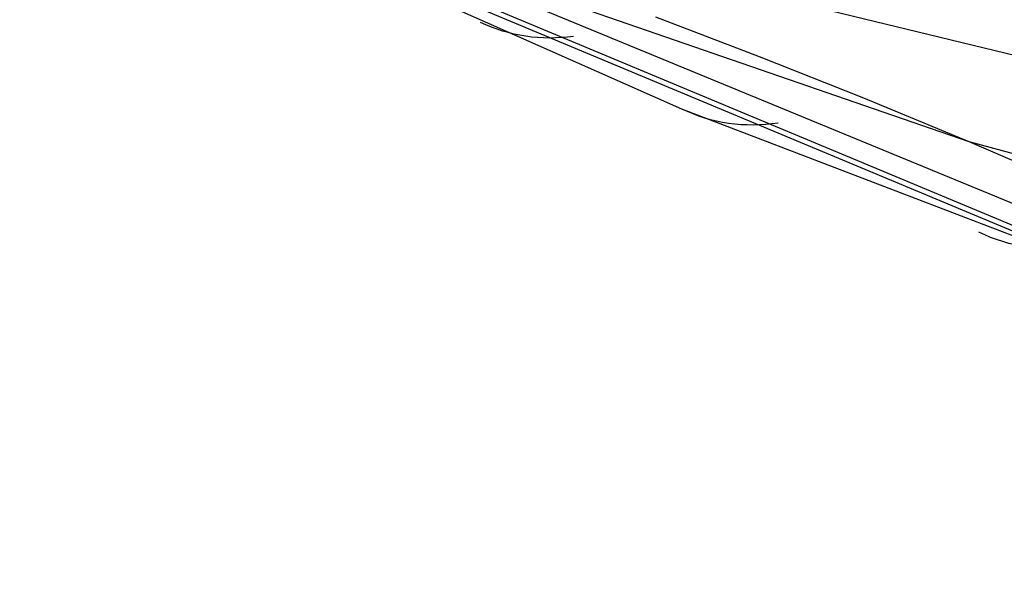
# Model space of a CAD drawing. Extents: x -3378 to 3007, y -425 to 173.
# Tile 126 of 256: x -1830 to -1778, y 19 to 48. Entities that reach past the tile are written whole.
import ezdxf

# ---------------------------------------------------------------- set-up
doc = ezdxf.new("R2010")
doc.units = 0
doc.layers.add('PREDEFINITO', color=7, linetype='CONTINUOUS')

msp = doc.modelspace()

# ---------------------------------------------------------------- linework, layer by layer
at = {"layer": 'PREDEFINITO'}
for p, q in [((-1829.672, 59.001, 1628.04), (-1744.025, 38.212, 1842.249)), ((-1829.666, 59.013, 1494.432), (-1780.311, 41.934, 1621.232)), ((-1795.242, 43.633, 1457.834), (-1829.716, 58.902, 1376.799)), ((-1829.716, 58.902, 1376.799), (-1753.795, 27.135, 1554.711)), ((-1828.317, 58.59, 1374.112), (-1751.103, 26.317, 1553.425)), ((-1826.814, 58.851, 1371.493), (-1748.256, 26.439, 1552.223)), ((-1826.814, 58.851, 1371.493), (-1748.256, 26.439, 1552.223)), ((-1796.614, 48.433, 1629.261), (-1791.227, 46.374, 1626.452)), ((-1791.227, 46.374, 1626.452), (-1785.796, 44.208, 1623.77)), ((-1785.796, 44.208, 1623.77), (-1780.311, 41.934, 1621.232)), ((-1732.024, 19.396, 1605.482), (-1795.242, 43.633, 1457.834)), ((-1780.311, 41.934, 1621.232), (-1699.273, 20.183, 1822.987)), ((-1780.311, 41.934, 1621.232), (-1774.822, 39.575, 1618.878))]:
    msp.add_line(p, q, dxfattribs=at)
at = {"layer": 'PREDEFINITO', "extrusion": (-0.388152, 0.169417, -0.90589)}
msp.add_arc((668.221, 2123.325, -589.318), 10, 330.7597, 1.8795, dxfattribs=at)
at = {"layer": 'PREDEFINITO', "extrusion": (-0.388625, 0.164981, -0.906505)}
msp.add_arc((651.376, 2128.473, -616.66), 10, 330.4704, 2.7061, dxfattribs=at)
at = {"layer": 'PREDEFINITO', "extrusion": (-0.389277, 0.157835, -0.907498)}
msp.add_arc((624.277, 2136.382, -657.104), 10, 330.2269, 3.8798, dxfattribs=at)

doc.saveas('drawing.dxf')
